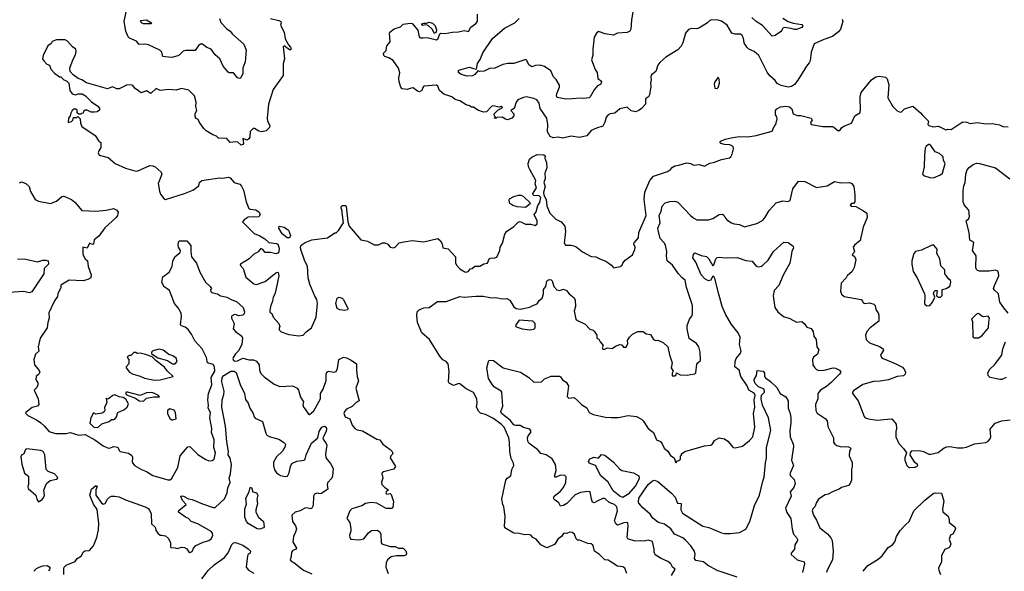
# Model space of a CAD drawing. Extents: x 1690054 to 1842981, y 782881 to 914114.
# Tile 235 of 256: x 1726977 to 1736278, y 843745 to 848953. Entities that reach past the tile are written whole.
import ezdxf

# ---------------------------------------------------------------- set-up
doc = ezdxf.new("R2010")
doc.units = 0

msp = doc.modelspace()

# ---------------------------------------------------------------- linework, layer by layer
at = {"layer": '0CON10XD'}
for points in [[(1728863.5, 848965), (1728877.2, 848927.2), (1728935, 848865.5), (1728964.6, 848844.6), (1728987.4, 848817.4), (1729092.8, 848722.8), (1729117.3, 848665), (1729106.9, 848555), (1729084.7, 848495.3), (1729084.8, 848445), (1729065, 848402.9), (1729055, 848396.6), (1729035, 848404.1), (1728995, 848451), (1728955, 848452.7), (1728945, 848459.2), (1728898.2, 848515), (1728866.4, 848585), (1728822.9, 848622.9), (1728785.4, 848675), (1728745, 848691.1), (1728705, 848720.6), (1728685, 848720.8), (1728665, 848710), (1728635, 848661.2), (1728545, 848662.5), (1728520, 848655), (1728483, 848617), (1728469.3, 848610.7), (1728415, 848596), (1728352.3, 848602.3), (1728327.5, 848605), (1728318.8, 848645), (1728300, 848665), (1728195, 848716), (1728161.8, 848721.8), (1728105, 848720.3), (1728080.1, 848750.1), (1728015, 848777.6), (1728000.2, 848790.2), (1727978.5, 848845), (1727964.5, 848935), (1727989.8, 849055)], [(1732773.3, 849045), (1732755, 848950), (1732750, 848865), (1732742, 848845), (1732715, 848830.9), (1732625, 848826.7), (1732585, 848807.1), (1732508.6, 848818.6), (1732445, 848842), (1732425, 848826.2), (1732405, 848787.5), (1732390, 848675), (1732391.4, 848618.6), (1732378.9, 848575), (1732412.9, 848482.9), (1732431.4, 848455), (1732437.5, 848397.5), (1732471.7, 848371.7), (1732466.2, 848345), (1732435, 848330), (1732405, 848292.5), (1732366.9, 848225), (1732355, 848216.7), (1732305, 848208.5), (1732275, 848212), (1732194.8, 848204.8), (1732135, 848201.7), (1732055, 848220), (1732048, 848235), (1732049.7, 848255), (1732074.7, 848315), (1732077.1, 848335), (1732045, 848388.5), (1732018.8, 848415), (1731995, 848469.1), (1731935, 848512.5), (1731895, 848524.3), (1731848.8, 848521.2), (1731815, 848507.5), (1731785, 848527.5), (1731767.5, 848567.5), (1731756.6, 848576.6), (1731645, 848539.7), (1731589.5, 848540.5), (1731541.2, 848528.8), (1731465.4, 848495.4), (1731415, 848493.3), (1731365, 848465.7), (1731325, 848463.8), (1731305, 848470), (1731275.7, 848434.3), (1731255, 848422), (1731205, 848420.5), (1731148.8, 848435), (1731121.5, 848455), (1731123.3, 848475), (1731135, 848481.1), (1731226.3, 848506.3), (1731265, 848490.8), (1731292.5, 848487.5), (1731300, 848540), (1731326.1, 848576.1), (1731351.1, 848638.9), (1731444.4, 848775), (1731555.4, 848874.6), (1731655, 848924.2), (1731695, 848963.3)], [(1729345, 848964.3), (1729425, 848945.7), (1729443.3, 848935), (1729446.7, 848925), (1729440.7, 848900.7), (1729475.8, 848835.8), (1729485, 848772.5), (1729516.7, 848715), (1729536, 848695), (1729542.5, 848675), (1729535, 848667.5), (1729525, 848670), (1729476.4, 848706.4), (1729465, 848697.5), (1729477.1, 848585), (1729466.2, 848535), (1729465, 848426.7), (1729371.8, 848295), (1729325.7, 848155.7), (1729313.1, 848025), (1729318.6, 847995), (1729340.8, 847955), (1729335.5, 847934.5), (1729305, 847903.3), (1729265, 847894), (1729235, 847902), (1729195, 847926.2), (1729183.8, 847926.2), (1729155, 847897.5), (1729150.8, 847845), (1729142.2, 847827.8), (1729125, 847816.7), (1729085, 847830), (1729091.2, 847785), (1729085, 847773.8), (1729069.3, 847769.3), (1729037.5, 847797.5), (1729015, 847801.2), (1728965, 847793.8), (1728932.3, 847832.3), (1728855, 847836), (1728835, 847854.2), (1728802.5, 847865), (1728737.5, 847905), (1728716.7, 847925), (1728675, 847982.5), (1728662, 848012), (1728645, 848021.2), (1728635.8, 848035), (1728633.7, 848066.3), (1728650.4, 848095), (1728641.8, 848135), (1728645.3, 848175.3), (1728628.5, 848235), (1728575, 848287.5), (1728505, 848303.3), (1728455, 848287.5), (1728385, 848293.8), (1728305, 848286.2), (1728265, 848303.3), (1728215, 848257.5), (1728175, 848280), (1728125, 848263.8), (1728066.7, 848305), (1728045, 848332.5), (1728025, 848338.8), (1727985, 848336.2), (1727915, 848300), (1727895, 848300), (1727855, 848318.8), (1727805, 848299.2), (1727608.2, 848358.2), (1727565, 848385.5), (1727527.9, 848397.9), (1727482.5, 848432.5), (1727454, 848464), (1727451.2, 848495), (1727456.2, 848515), (1727484.1, 848585.9), (1727505, 848620), (1727511.2, 848655), (1727506.1, 848676.1), (1727477, 848697), (1727429.3, 848749.3), (1727405, 848762.5), (1727325, 848762.5), (1727285, 848747.5), (1727273, 848727), (1727242.5, 848705), (1727200, 848615), (1727193.3, 848585), (1727205, 848563.3), (1727233.6, 848533.6), (1727257.5, 848525), (1727270, 848485), (1727305, 848447.5), (1727353.9, 848413.9), (1727365, 848412.5), (1727392.5, 848385), (1727417.5, 848375), (1727442.5, 848355), (1727450, 848285), (1727473.6, 848253.6), (1727505, 848242.5), (1727528.3, 848251.7), (1727568.3, 848251.7), (1727597.5, 848235), (1727655, 848177.5), (1727715, 848137.5), (1727730, 848115), (1727731.7, 848098.3), (1727707.7, 848082.3), (1727685, 848078.8), (1727650.7, 848080.7), (1727615, 848097.5), (1727595, 848097.5), (1727580, 848085), (1727575, 848070), (1727561.7, 848068.3), (1727555, 848060), (1727535, 848060), (1727520, 848075), (1727518.3, 848098.3), (1727508.3, 848108.3), (1727495, 848110), (1727473.6, 848096.4), (1727458.3, 848071.7), (1727452.5, 848045), (1727438.8, 848025), (1727435, 847982.5), (1727465, 847992.5), (1727477.5, 848005), (1727485, 848030), (1727515, 848030), (1727525, 848040), (1727548.3, 848018.3), (1727550, 847975), (1727562.5, 847945), (1727688.3, 847858.3), (1727725, 847806.7), (1727743.3, 847795), (1727744.2, 847745), (1727723.7, 847716.3), (1727718.1, 847695), (1727728.8, 847675), (1727812.5, 847652.5), (1727878.8, 847595), (1727975, 847550.5), (1728065, 847527.5), (1728085.8, 847524.2), (1728205, 847577.1), (1728235, 847574.2), (1728256.2, 847565), (1728313.8, 847515), (1728318.8, 847495), (1728305, 847452.5), (1728283.8, 847406.2), (1728296.2, 847335), (1728307.5, 847305), (1728337.5, 847265), (1728355, 847256.7), (1728535, 847311.9), (1728611.2, 847345), (1728670, 847385), (1728676.7, 847415), (1728696.1, 847433.9), (1728865, 847460), (1728895, 847456.9), (1728945, 847466), (1728965, 847460), (1729004.2, 847415), (1729055, 847398.9), (1729072.4, 847382.4), (1729090, 847345), (1729115, 847232.5), (1729142.1, 847172.1), (1729155, 847163.3), (1729206.7, 847156.7), (1729240, 847135), (1729248.8, 847115), (1729237.1, 847092.9), (1729135, 847087.9), (1729096, 847065), (1729081.2, 847045), (1729193.2, 846933.2), (1729245, 846913.1), (1729292, 846885), (1729329.7, 846849.7), (1729401.2, 846841.2), (1729413.9, 846833.9), (1729428.8, 846795), (1729425, 846762.5), (1729415, 846750), (1729395, 846744), (1729345, 846754.3), (1729295, 846756), (1729273.8, 846785), (1729255, 846794), (1729228.1, 846761.9), (1729184.4, 846735.6), (1729145, 846696.9), (1729063.8, 846646.2), (1729060, 846635), (1729087.5, 846605), (1729113.4, 846523.4), (1729188.3, 846458.3), (1729215, 846453.3), (1729295, 846480), (1729395, 846562.5), (1729415, 846570), (1729420, 846565), (1729423.8, 846535), (1729400.8, 846415), (1729387.3, 846362.7), (1729372.7, 846335), (1729365.4, 846294.6), (1729345, 846246.7), (1729338.8, 846205), (1729341.2, 846191.2), (1729358.3, 846178.3), (1729371.2, 846145), (1729425.9, 846085.9), (1729433.3, 846055), (1729429.3, 846040.7), (1729427.5, 846025), (1729447.5, 846005), (1729520.3, 845980.3), (1729615, 845968.8), (1729655, 845973.3)], [(1728145, 848913.5), (1728127.5, 848925), (1728117.5, 848945), (1728175, 848952.1), (1728221.2, 848925), (1728215, 848913.8), (1728145, 848913.5)], [(1734747.6, 848957.6), (1734751.5, 848935), (1734730, 848865), (1734710.5, 848839.5), (1734656.6, 848793.4), (1734574.7, 848765.3), (1734483.2, 848726.8), (1734453.1, 848645), (1734444, 848565), (1734436.2, 848545), (1734410.8, 848515), (1734328.9, 848381.1), (1734297.5, 848342.5), (1734268.6, 848321.4), (1734235, 848315.5), (1734171.3, 848331.3), (1734132, 848352), (1734115, 848380), (1734062.4, 848422.4), (1734036.4, 848456.4), (1733958, 848615), (1733915, 848653.8), (1733865, 848673.8), (1733845, 848692.5), (1733822, 848735), (1733815, 848780), (1733802.5, 848805), (1733785, 848817.5), (1733735, 848817.5), (1733705, 848827.5), (1733661.2, 848901.2), (1733605, 848938), (1733575, 848948.8), (1733515, 848952.5), (1733495, 848946.7), (1733475, 848923.3), (1733400, 848875), (1733375, 848866.7), (1733325, 848868.8), (1733305, 848863.8), (1733295, 848860), (1733266.2, 848825), (1733241.4, 848735), (1733225, 848703.3), (1733195, 848668.8), (1733080.9, 848599.1), (1733025, 848548), (1733005.7, 848524.3), (1732986.7, 848465), (1732945, 848434), (1732937.8, 848415), (1732941.9, 848385), (1732935.6, 848355), (1732937.9, 848322.1), (1732926.8, 848243.2), (1732916.2, 848225), (1732888.8, 848205), (1732890, 848155), (1732851.2, 848115), (1732825.6, 848094.4), (1732795, 848084), (1732753, 848093), (1732715, 848128.6), (1732645, 848110.6), (1732597.9, 848072.1), (1732555, 848064.5), (1732535, 848053.6), (1732517.9, 848032.1), (1732505, 847985.8), (1732485, 847947.1), (1732425, 847930.5), (1732375, 847906.2), (1732335, 847857.2), (1732265, 847842.1), (1732185, 847852.2), (1732105, 847835.3), (1732065, 847844.2), (1732015, 847836.7), (1731989, 847849), (1731963.1, 847893.1), (1731965.9, 847965), (1731955.6, 848025), (1731892.5, 848115), (1731883.3, 848165), (1731862.5, 848195), (1731835, 848208), (1731764.3, 848224.3), (1731735, 848220), (1731682.5, 848195), (1731667.1, 848175), (1731646.6, 848113.4), (1731617.5, 848095), (1731644, 848065), (1731644.2, 848045), (1731625, 848024.4), (1731585, 848008.6), (1731565, 848014), (1731535, 848033.3), (1731485, 848030), (1731475, 848020), (1731460, 848025), (1731470, 848035), (1731463, 848043), (1731460, 848065), (1731495, 848100), (1731535, 848120), (1731537.5, 848125), (1731525, 848132.5), (1731505, 848126.2), (1731445, 848139.2), (1731433.8, 848135), (1731385, 848082.5), (1731359.3, 848079.3), (1731305, 848097.5), (1731265, 848126.7), (1731245, 848127.5), (1731225, 848141.2), (1731195, 848148), (1731135, 848186), (1731090.9, 848200.9), (1731060, 848225), (1730985, 848248.6), (1730944.1, 848284.1), (1730926.1, 848325), (1730915, 848336), (1730795, 848324.4), (1730785, 848313.8), (1730775.6, 848284.4), (1730755, 848271.4), (1730735, 848276.9), (1730695, 848308.3), (1730675, 848307.3), (1730637.4, 848292.6), (1730591.2, 848301.2), (1730576.4, 848316.4), (1730560, 848365), (1730558.9, 848405), (1730567.6, 848452.4), (1730555, 848496), (1730505, 848567.5), (1730465, 848592), (1730425.8, 848605.8), (1730415.8, 848615.8), (1730413.2, 848636.8), (1730437.3, 848662.7), (1730446.4, 848705), (1730475.9, 848745), (1730470, 848825), (1730474.3, 848835), (1730515, 848866.8), (1730573.6, 848886.4), (1730598.3, 848911.7), (1730665, 848921.9), (1730685, 848917.1), (1730736.6, 848855), (1730750.3, 848790.3), (1730765, 848781.1), (1730787.9, 848782.1)], [(1730787.9, 848782.1), (1730825, 848785.9), (1730915, 848762), (1730930, 848775), (1730945, 848820), (1730955, 848826.7), (1730995, 848823.8), (1731065, 848836.2), (1731123, 848837), (1731175, 848850), (1731215, 848842.5), (1731237.2, 848882.8), (1731284.2, 848915), (1731301.4, 848935), (1731301.4, 849005)], [(1734185, 848967.1), (1734235, 848936.8), (1734285, 848921.1), (1734365, 848907.3), (1734373.5, 848895), (1734365, 848879.6), (1734315, 848860.4), (1734295, 848859.3), (1734265, 848870), (1734201.7, 848878.3), (1734185, 848873.3), (1734176.2, 848855), (1734165, 848840), (1734115, 848802.5), (1734085, 848797.5), (1733995, 848899.5), (1733934.3, 848935), (1733893.3, 848973.3)], [(1730895, 848822), (1730873.6, 848863.6), (1730835, 848899.2), (1730815, 848904.4), (1730785, 848899.1), (1730775.7, 848905), (1730775, 848915.6), (1730795, 848921.5), (1730820.5, 848919.5), (1730845, 848930.5), (1730875, 848921.9), (1730901.4, 848895), (1730912.7, 848857.3), (1730912, 848835), (1730895, 848822)], [(1729655, 845973.3), (1729683.3, 846005), (1729733.3, 846045), (1729744.2, 846065.8), (1729776, 846145), (1729791.4, 846275), (1729785, 846310), (1729763.9, 846343.9), (1729716.7, 846455), (1729703.3, 846515), (1729695, 846627.5), (1729671.8, 846671.8), (1729631.9, 846785), (1729630, 846805), (1729636.7, 846823.3), (1729675, 846850), (1729735, 846875.6), (1729885, 846892.5), (1729955, 846940), (1729965, 846940), (1729988.3, 846961.7), (1730036.7, 847035), (1730019.3, 847159.3), (1730012.5, 847175), (1730013, 847187), (1730025, 847200), (1730055, 847200), (1730061.7, 847191.7), (1730077.5, 847045), (1730090, 847005), (1730200, 846875), (1730262, 846862), (1730325, 846828.8), (1730365, 846828.8), (1730405, 846846.2), (1730425, 846846), (1730455, 846833.3), (1730477.5, 846805), (1730505, 846798.8), (1730522.5, 846805), (1730562.5, 846845), (1730605, 846856.7), (1730685, 846868.8), (1730795, 846856.2), (1730927, 846887), (1730952.5, 846865), (1730967, 846837), (1730975, 846800), (1731025, 846790), (1731092.5, 846715), (1731093, 846657), (1731102.5, 846635), (1731135, 846602.5), (1731181.2, 846571.2), (1731195, 846570), (1731213, 846577), (1731235, 846600), (1731250, 846605), (1731275, 846626.7), (1731325, 846625.8), (1731361.2, 846648.8), (1731395, 846653.3), (1731412.5, 846695), (1731425, 846702.5), (1731466.4, 846703.6), (1731485, 846712.5), (1731511.2, 846775), (1731516.2, 846805), (1731536.4, 846843.6), (1731561.2, 846928.8), (1731575, 846953.3), (1731645, 847000), (1731685, 847041.2), (1731705, 847048.8), (1731731.2, 847035), (1731755, 847022), (1731805, 847023.8), (1731845, 847009.4), (1731865.4, 847025), (1731866.2, 847055), (1731837.5, 847115), (1731855, 847140), (1731870.5, 847199.5), (1731891.5, 847228.5), (1731898.6, 847275), (1731885, 847289.2), (1731833.9, 847293.9), (1731822.5, 847305), (1731858, 847365), (1731846.2, 847405), (1731853.3, 847435), (1731795, 847537.5), (1731784, 847565), (1731781.2, 847595), (1731793.8, 847635), (1731815, 847653.8), (1731865, 847680), (1731928.6, 847678.6), (1731939.2, 847669.2), (1731938.8, 847645), (1731954.3, 847604.3), (1731955.5, 847555), (1731938.1, 847505), (1731940.6, 847455), (1731929.2, 847415), (1731939.2, 847375), (1731926, 847325), (1731928, 847295), (1731950, 847255), (1731956.2, 847195), (1731983.3, 847125), (1732041.1, 847071.1), (1732092, 847045), (1732128, 847005), (1732134.2, 846955), (1732126, 846894), (1732120, 846845), (1732133.9, 846823.9), (1732185, 846823.8), (1732231.7, 846811.7), (1732295, 846760), (1732375, 846716.2), (1732420, 846715), (1732462.1, 846692.1), (1732514.1, 846674.1), (1732567.5, 846635), (1732585, 846610), (1732648.3, 846621.7), (1732666.7, 846635), (1732673.3, 846655), (1732695, 846683.3), (1732765, 846733.8), (1732788, 846785), (1732790, 846805), (1732778.8, 846835), (1732781.2, 846845), (1732824, 846895), (1732827.1, 846945), (1732895.6, 847105), (1732876.6, 847256.6), (1732881.5, 847325), (1732929.4, 847435), (1732965, 847474.5), (1733095, 847520), (1733125, 847540), (1733141.1, 847558.9), (1733165, 847574.4), (1733205, 847579.4), (1733275, 847602), (1733315, 847596.2), (1733345, 847580), (1733395, 847586.7), (1733445, 847570), (1733495, 847600), (1733530, 847605), (1733605, 847633.3), (1733681.7, 847648.3), (1733695, 847657.5), (1733707.1, 847682.9), (1733720, 847735), (1733716, 847755), (1733685, 847770.4), (1733634.6, 847774.6), (1733600, 847785), (1733591.2, 847795), (1733598.8, 847805), (1733641.2, 847825), (1733715, 847841.2), (1733775, 847851.9), (1733855, 847846.9), (1733935, 847860.5), (1734085, 847900), (1734102.5, 847945), (1734120, 847965), (1734133, 848017), (1734130, 848035), (1734115.6, 848055.6), (1734115.6, 848095), (1734128.3, 848111.7), (1734165, 848130), (1734215, 848138.2), (1734250, 848130), (1734270.7, 848110.7), (1734283.8, 848065), (1734290.3, 848060.3), (1734325, 848047.5), (1734355, 848048), (1734455, 848022.5), (1734462.5, 848005), (1734448.3, 847981.7), (1734453, 847963), (1734565, 847946.2), (1734655, 847944), (1734668.8, 847938.8), (1734705, 847907.5), (1734725, 847907.5), (1734742.5, 847935), (1734761.7, 847948.3), (1734834.2, 847975.8), (1734866.2, 848045), (1734913.3, 848075), (1734921.2, 848095), (1734915.5, 848225.5), (1734925.5, 848265), (1735025, 848385.5), (1735065, 848413.1), (1735095, 848421.2), (1735155, 848410), (1735170, 848395), (1735187.6, 848337.6), (1735179.3, 848215), (1735225, 848133.3), (1735265, 848092.5), (1735295, 848080), (1735307, 848083), (1735335, 848110), (1735415, 848137.5), (1735487.5, 848075), (1735505, 848052.5), (1735563.3, 847995), (1735556.7, 847965), (1735563.8, 847955), (1735605, 847942.5), (1735656.4, 847946.4), (1735725, 847914.3), (1735745, 847920), (1735775, 847916.7), (1735869.1, 847980.9), (1735887.3, 847987.3), (1735925, 847985.8), (1735955, 847974.4), (1736025, 847981.2), (1736105, 847968.6), (1736165, 847972.9), (1736231.2, 847961.2), (1736265, 847946), (1736315, 847942)], [(1733565, 848304), (1733575, 848313.3), (1733587.3, 848355), (1733583, 848393), (1733575, 848410), (1733545, 848367.5), (1733536.4, 848343.6), (1733545, 848307.5), (1733565, 848304)], [(1735585, 847461.1), (1735615, 847462.9), (1735675, 847488.2), (1735693.8, 847505), (1735719.4, 847595), (1735704, 847625), (1735702, 847655), (1735695, 847666), (1735665, 847690.6), (1735625, 847705.8), (1735584.2, 847764.2), (1735575, 847773.3), (1735565, 847773.8), (1735540.3, 847759.7), (1735530.9, 847739.1), (1735523.8, 847675), (1735522.6, 847565), (1735504.1, 847495), (1735515, 847483.5), (1735585, 847461.1)], [(1736315, 846183.1), (1736275, 846233.8), (1736234.5, 846285), (1736223.1, 846365), (1736185, 846400), (1736177.1, 846415), (1736184.5, 846445), (1736225.3, 846534.7), (1736224.7, 846564.7), (1736218.3, 846578.3), (1736195, 846588.8), (1736135, 846579.2), (1736045, 846580), (1736024, 846585), (1736014, 846595), (1736009.2, 846615), (1736013.5, 846725), (1735978, 846775), (1735991.4, 846845), (1735985, 846855.8), (1735952.1, 846872.1), (1735945.4, 846945.4), (1735917.5, 847055), (1735942.9, 847077.1), (1735950.8, 847095), (1735943.6, 847153.6), (1735899.1, 847205), (1735890.4, 847235), (1735888.2, 847335), (1735895.5, 847385), (1735906.9, 847415), (1735915.4, 847495), (1735926.7, 847535), (1735945, 847558.8), (1735984.3, 847585.7), (1736015, 847598), (1736044.3, 847594.3), (1736195, 847553.6), (1736329.7, 847449.7)], [(1726975, 847413.1), (1726995, 847421.4), (1727035, 847408.1), (1727065, 847378.8), (1727079.8, 847329.8), (1727123.3, 847255), (1727155, 847240), (1727268.3, 847218.3), (1727325, 847240), (1727375, 847283.8), (1727395, 847286), (1727467, 847257), (1727499.2, 847229.2), (1727565, 847152.7), (1727695, 847145.4), (1727795, 847155.7), (1727861.7, 847171.7), (1727895, 847156.2), (1727908, 847135), (1727902, 847105), (1727887.5, 847085), (1727781.1, 846988.9), (1727725, 846908.8), (1727680, 846875), (1727675, 846834), (1727665, 846832), (1727635, 846842.5), (1727615, 846797.5), (1727574.1, 846805.9), (1727573.3, 846735), (1727595, 846696.7), (1727618.8, 846675), (1727622.2, 846622.2), (1727652, 846545), (1727650, 846515), (1727620.5, 846499.5), (1727575, 846487.5), (1727443.3, 846493.3), (1727365, 846447.5), (1727364.2, 846425), (1727336.7, 846365), (1727335, 846340), (1727305, 846297.5), (1727253.1, 846185), (1727256.7, 846135), (1727243.8, 846095), (1727237.5, 846045), (1727168.8, 845945), (1727150, 845865), (1727156.7, 845825), (1727125.9, 845794.1), (1727110, 845745), (1727116, 845695), (1727160.7, 845640.7), (1727166.7, 845625), (1727156.7, 845605), (1727132, 845585), (1727129.4, 845555), (1727146.9, 845525), (1727149.4, 845505), (1727138.5, 845481.5), (1727113.3, 845455), (1727151.9, 845375), (1727158.9, 845321.1), (1727144.5, 845305.5), (1727095, 845290.6), (1727033.3, 845245), (1727031.7, 845238.3), (1727054.2, 845215), (1727134.2, 845175), (1727175, 845146.9), (1727209, 845119), (1727250.4, 845070.4), (1727265, 845060.7), (1727315, 845047.1), (1727415, 845045.5), (1727455, 845056.9), (1727535, 845029.2), (1727594.2, 845035.8), (1727686.1, 844985), (1727765, 844930.9), (1727805, 844912.5), (1727825, 844909.2), (1727865, 844922.2), (1727905, 844918.8), (1727915.8, 844885.8), (1727927.1, 844877.1), (1728005, 844859.4), (1728035, 844840), (1728043, 844823), (1728038.2, 844775), (1728062.7, 844745), (1728126.8, 844705), (1728175, 844688.4), (1728235, 844650.2), (1728375, 844608.1), (1728395, 844607.9), (1728412, 844618), (1728470, 844725), (1728494, 844835), (1728544.6, 844895), (1728565, 844920), (1728585, 844923.3), (1728658.3, 844848.3), (1728735, 844800), (1728765, 844788.8), (1728795, 844791.2), (1728813.3, 844805), (1728825.6, 844865), (1728810.6, 844915), (1728813.3, 844985), (1728789.4, 845055), (1728791.9, 845095), (1728774.5, 845195), (1728780.5, 845245), (1728755.8, 845285), (1728760.6, 845315), (1728753.1, 845363.1), (1728761.8, 845425), (1728792.1, 845505), (1728785.8, 845575), (1728821.2, 845635), (1728817.1, 845675), (1728805, 845697.5), (1728750.9, 845715), (1728740.6, 845765), (1728700.9, 845845), (1728632.2, 845922.2), (1728600.5, 845985), (1728568.9, 846028.9), (1728539.8, 846050.2), (1728505, 846061.6), (1728495, 846071.4), (1728506.5, 846155), (1728501.7, 846181.7), (1728473.6, 846233.6), (1728438.1, 846275), (1728392.5, 846395), (1728338.7, 846435), (1728320.8, 846475), (1728329.2, 846525), (1728389.5, 846570.5), (1728418.2, 846621.8), (1728425, 846674), (1728443.4, 846715), (1728494.2, 846755.8), (1728494.3, 846775), (1728477.5, 846805), (1728473.6, 846825), (1728476, 846854), (1728484.2, 846865.8), (1728555, 846866.7), (1728595, 846822.5), (1728592.2, 846765), (1728600.9, 846715), (1728646.8, 846655), (1728679.7, 846569.7), (1728731.2, 846475), (1728777.5, 846435), (1728787.5, 846415), (1728778.3, 846401.7), (1728782.5, 846385), (1728800, 846375), (1728845.9, 846365.9), (1728875, 846346.7), (1728893, 846343), (1728935, 846334.2), (1728979.4, 846309.4), (1729025, 846293.5), (1729086.4, 846235), (1729099.1, 846195), (1729096.2, 846175), (1729085, 846162.9), (1729045, 846157.1), (1729025, 846168), (1729005, 846169.4), (1728977.5, 846152.5), (1728978, 846135), (1729002, 846085), (1728993.5, 846035), (1729015, 846009.3), (1729075, 845966.2), (1729080.5, 845945), (1729075.7, 845885), (1729044.8, 845825.2), (1729015, 845797.5), (1728992.2, 845765), (1728988.7, 845755), (1728995, 845735.4), (1729009.7, 845729.7), (1729035, 845733.2), (1729085, 845758.8), (1729145, 845741.8), (1729185, 845740.8), (1729215, 845728.8), (1729239.5, 845695), (1729241.2, 845645), (1729254.2, 845614.2), (1729285, 845581.2), (1729381.4, 845511.4), (1729435, 845488.8), (1729555, 845496), (1729596.7, 845475), (1729611.2, 845455), (1729629.3, 845389.3), (1729657.5, 845345), (1729653, 845317), (1729657.5, 845295), (1729675, 845277.5), (1729705, 845227.5), (1729715, 845226.7), (1729755, 845260.8), (1729817.1, 845372.9), (1729817.6, 845422.4), (1729842.5, 845465), (1729872.8, 845547.2), (1729873.1, 845605), (1729878.9, 845625), (1729895, 845633.6), (1729945, 845623.9), (1729965, 845631.4), (1729979.2, 845660.8), (1729990.4, 845745), (1730035, 845767), (1730065, 845760.9), (1730109.6, 845739.6), (1730158.5, 845705), (1730158.1, 845645), (1730165.5, 845585), (1730177.8, 845545), (1730151.5, 845475), (1730184, 845355), (1730155, 845339.5), (1730117.5, 845302.5), (1730065, 845276.2), (1730044.7, 845255), (1730037.6, 845235), (1730052.3, 845205), (1730095, 845184), (1730116, 845125), (1730143.3, 845095), (1730165, 845082), (1730215, 845072.2), (1730351.7, 844991.7), (1730380, 844985), (1730406.7, 844945), (1730475, 844896.2), (1730496.2, 844875), (1730502.5, 844855), (1730482.5, 844835), (1730476.7, 844815), (1730526.7, 844735), (1730510.7, 844709.3), (1730415, 844683.3), (1730400, 844675), (1730396.7, 844665), (1730406.2, 844625), (1730394.5, 844585.5), (1730396.9, 844565), (1730425, 844535.8), (1730460, 844515), (1730437.5, 844495), (1730435, 844483.3), (1730446.1, 844473.9), (1730475, 844480), (1730485, 844470), (1730509.2, 844405), (1730502.5, 844347.5), (1730491.7, 844338.3), (1730438.3, 844338.3), (1730349.4, 844389.4), (1730295.5, 844395.5), (1730245, 844385.7), (1730207.7, 844362.3), (1730115, 844334.2), (1730094.7, 844315), (1730067.1, 844245), (1730094.2, 844205), (1730106.2, 844145), (1730104.2, 844125), (1730091.4, 844085), (1730095, 844062.5), (1730105, 844047.5), (1730185, 844042), (1730227.3, 844052.7), (1730271.4, 844108.6), (1730298.8, 844131.2), (1730355, 844134), (1730377.7, 844117.7), (1730388.8, 844095), (1730392.5, 844015), (1730397.5, 844005), (1730475, 843980), (1730525, 843980), (1730555, 843964), (1730600, 843965), (1730625, 843937.5), (1730630, 843915), (1730627.7, 843902.3), (1730607.8, 843892.2), (1730535, 843890), (1730485, 843880.6), (1730450, 843855), (1730437.5, 843825), (1730434.2, 843784.2), (1730457.5, 843725)], [(1733117.7, 847237.7), (1733165, 847240), (1733195, 847228.8), (1733315, 847104.3), (1733345, 847078.6), (1733375, 847064.4), (1733485, 847062.9), (1733525, 847075.8), (1733585, 847113.8), (1733615.9, 847115.9), (1733629.2, 847109.2), (1733637.3, 847087.3), (1733656.2, 847065), (1733701.2, 847035), (1733725, 847024.4), (1733775, 847018.1), (1733825, 846998), (1733941.7, 847028.3), (1733993, 847057), (1734015, 847081.2), (1734057.2, 847152.8), (1734123.8, 847225), (1734185, 847244.2), (1734232.6, 847237.4), (1734256, 847245), (1734281.2, 847355), (1734335, 847429.2), (1734395, 847424.4), (1734505, 847368), (1734605.7, 847384.3), (1734675, 847426.2), (1734735, 847413.3), (1734815, 847416.2), (1734837.3, 847407.3), (1734857.7, 847377.7), (1734867, 847303), (1734867.5, 847235), (1734855, 847217.5), (1734835, 847217.5), (1734823, 847203), (1734833.9, 847193.9), (1734875, 847188.8), (1734949.5, 847149.5), (1734979.6, 847125), (1734983.2, 847085), (1734945.6, 846995), (1734915, 846867.5), (1734862.5, 846825), (1734850, 846805), (1734861.7, 846768.3), (1734857, 846753), (1734840, 846735), (1734867.5, 846715), (1734876.2, 846685), (1734861.2, 846615), (1734840, 846575), (1734794.3, 846535.7), (1734783.3, 846515), (1734738, 846465), (1734729.3, 846389.3), (1734741.2, 846361.2), (1734765, 846340.8), (1734925, 846310), (1734940, 846295), (1734945, 846280), (1734963, 846273), (1735005, 846280), (1735046.4, 846266.4), (1735057.5, 846255), (1735063.3, 846215), (1735086.7, 846185), (1735093.3, 846165), (1735093.3, 846106.7), (1735010, 846045), (1734979.5, 846010.5), (1734966.2, 845975), (1734973.8, 845935), (1735005, 845902.9), (1735097.6, 845867.6), (1735132.5, 845845), (1735137, 845833), (1735107.5, 845785), (1735116.7, 845765), (1735133.2, 845753.2), (1735247.9, 845707.9), (1735315, 845671.2), (1735336.6, 845646.6), (1735344.3, 845625), (1735341.4, 845605), (1735325, 845591.2), (1735265.4, 845584.6), (1735185, 845553.5), (1735105, 845538.9), (1735043, 845537), (1734941.5, 845508.5), (1734855, 845450), (1734842.5, 845435), (1734842.5, 845425), (1734898.8, 845355), (1734955, 845206.7), (1734965, 845194.4), (1734995, 845184.4), (1735073.7, 845173.7), (1735175, 845182.9), (1735215, 845183.8), (1735256, 845135), (1735260, 845095), (1735252, 845065), (1735254, 845015), (1735281.3, 844951.3), (1735325.8, 844905), (1735353.3, 844865), (1735338.8, 844815), (1735340, 844795), (1735356.2, 844745), (1735375, 844726.7), (1735385, 844726.2), (1735432, 844728), (1735452.5, 844735), (1735460, 844745), (1735457.5, 844755), (1735432.4, 844772.4), (1735390, 844845), (1735391.9, 844865), (1735405, 844882.2), (1735475, 844884.5), (1735513.3, 844875), (1735565, 844851.2), (1735585, 844852), (1735652.5, 844867.5), (1735709.3, 844910.7), (1735735, 844921.4), (1735765, 844923.1), (1735835, 844909.4), (1735885, 844910), (1735922.4, 844917.6), (1735995, 844948.8), (1736105, 844962), (1736126.2, 844975), (1736143.3, 844995), (1736150, 845015), (1736144.3, 845085.7), (1736193.3, 845145), (1736255, 845166.2), (1736334.4, 845175.6)], [(1731755, 847180), (1731675, 847186.7), (1731635, 847197.5), (1731606.4, 847216.4), (1731600.8, 847245), (1731605, 847262.5), (1731643.8, 847285), (1731687.5, 847295), (1731715, 847295.5), (1731736.7, 847285), (1731796.4, 847226.4), (1731800, 847215), (1731755, 847180)], [(1732713.3, 843725), (1732694.1, 843774.1), (1732675, 843788.8), (1732623.2, 843793.2), (1732535, 843850), (1732505, 843854.3), (1732453.4, 843903.4), (1732408, 843935), (1732398, 843975), (1732391.2, 843991.2), (1732375, 844003.3), (1732345, 844007.5), (1732265, 844039.2), (1732245, 844038.8), (1732232.3, 844052.3), (1732217.4, 844097.4), (1732195, 844111.1), (1732175, 844113.8), (1732145, 844101.4), (1732125, 844105.8), (1732115, 844101.2), (1732095, 844073.3), (1732065, 844053.3), (1732030.5, 843999.5), (1731955, 843968), (1731898.6, 843995), (1731857.3, 844047.3), (1731825, 844064.3), (1731805, 844087.1), (1731785, 844091.8), (1731745, 844088.8), (1731695, 844101.5), (1731645, 844105.6), (1731560.8, 844155), (1731557.3, 844172.7), (1731563.9, 844263.9), (1731550, 844355), (1731540, 844375), (1731530, 844425), (1731568.8, 844605), (1731583.3, 844625), (1731615, 844647.5), (1731626.2, 844705), (1731644.2, 844745), (1731642.5, 844765), (1731619.1, 844809.1), (1731606, 844875), (1731603.4, 844965), (1731596.4, 845005), (1731554.1, 845105), (1731524.9, 845134.9), (1731445, 845191.5), (1731377.2, 845227.2), (1731329.5, 845239.5), (1731312.6, 845252.6), (1731290.8, 845295), (1731298.2, 845335), (1731296.2, 845375), (1731265, 845434.2), (1731195, 845467.6), (1731135, 845513.9), (1731125, 845517.1), (1731075, 845499.2), (1731035, 845520.6), (1731028.5, 845535), (1731032.8, 845632.8), (1731023, 845703), (1731005.6, 845725.6), (1730973, 845743), (1730945, 845777.5), (1730848, 845935), (1730776.8, 845996.8), (1730734, 846095), (1730729.2, 846159.2), (1730731.2, 846195), (1730750, 846215), (1730795, 846231.8), (1730845, 846236.2), (1730925, 846294), (1731005, 846291.2), (1731135, 846339.3), (1731175, 846332.5), (1731285, 846344.1), (1731355, 846343.7), (1731435, 846325.6), (1731475, 846329.8), (1731535, 846317.7), (1731579.4, 846319.4), (1731608, 846305), (1731645, 846242.5), (1731666.1, 846226.1), (1731705, 846221.2), (1731795, 846238.8), (1731825, 846256.2), (1731865, 846269.2), (1731885, 846303.1), (1731911.8, 846325), (1731926.5, 846363.5), (1731925.4, 846405), (1731948.6, 846435), (1731955, 846483.3), (1731965, 846493.8), (1731985, 846498.8), (1731998, 846498), (1732008.3, 846488.3), (1732024.2, 846435), (1732052, 846402), (1732075, 846397.1), (1732115, 846410), (1732143.8, 846395), (1732168, 846365), (1732215, 846325.8), (1732225.7, 846305), (1732227.5, 846245), (1732213.5, 846205), (1732230.6, 846125), (1732245, 846112), (1732318.3, 846078.3), (1732361.7, 846031.7), (1732395, 846023.3), (1732405, 846013.3), (1732430, 845975), (1732430, 845945), (1732446.4, 845936.4), (1732460.7, 845910.7), (1732480.7, 845890.7), (1732487.5, 845875), (1732480, 845855), (1732485, 845843.3), (1732505, 845843.8), (1732525, 845853.8), (1732575, 845848.8), (1732605, 845871.2), (1732645, 845888), (1732663.6, 845883.6), (1732682.3, 845862.3), (1732705, 845860), (1732722.5, 845895), (1732717.5, 845925), (1732736.7, 845955), (1732765, 845983.3), (1732815, 846010), (1732865, 846010), (1732895, 845988.8), (1732935, 845982.5), (1732965, 845933.3), (1732983.9, 845923.9), (1733006.4, 845926.4), (1733055, 845906.7), (1733100, 845865), (1733115, 845790), (1733140, 845715), (1733132.5, 845665), (1733150, 845635), (1733140, 845615), (1733141.7, 845591.7), (1733165, 845590), (1733178.3, 845601.7), (1733180, 845620), (1733215, 845600), (1733285, 845596.7), (1733315, 845602.5), (1733355, 845610), (1733365, 845620), (1733375, 845700), (1733385, 845717.5), (1733407.5, 845735), (1733406.4, 845813.6), (1733393.9, 845863.9), (1733370, 845895), (1733301.7, 845941.7), (1733281.2, 846035), (1733281.2, 846065), (1733303.3, 846125), (1733325, 846152.5), (1733333.3, 846175), (1733333.3, 846255), (1733274.4, 846424.4), (1733264.2, 846495), (1733234, 846515), (1733198.9, 846555), (1733145, 846635.4), (1733093.7, 846675), (1733085.5, 846725), (1733089.6, 846765), (1733078.6, 846825), (1733066.4, 846846.4), (1733027.3, 846887.3), (1733007.5, 846965), (1733006.6, 846985), (1733026.9, 847035), (1733017.5, 847105), (1733035.7, 847145), (1733045, 847192.5), (1733075, 847224), (1733117.7, 847237.7)], [(1729525, 846894.4), (1729503.3, 846895), (1729455, 846932.5), (1729423.3, 846985), (1729427.5, 847002.5), (1729475, 846993.8), (1729515.7, 846965.7), (1729534.2, 846915), (1729525, 846894.4)], [(1733582, 846362), (1733545, 846510), (1733535, 846530), (1733520.7, 846529.3), (1733506.4, 846493.6), (1733485, 846486.9), (1733448.1, 846505), (1733415.8, 846545), (1733364, 846665), (1733336.9, 846705), (1733342.2, 846737.8), (1733355, 846751.2), (1733415, 846725.8), (1733465, 846717.5), (1733485.4, 846695.4), (1733525, 846630), (1733535, 846640), (1733553.3, 846695), (1733565, 846707.5), (1733585, 846712.5), (1733645, 846703.8), (1733755, 846708.8), (1733835, 846680), (1733895, 846673.8), (1733932.5, 846625), (1733955, 846618.5), (1733985, 846624.6), (1733995, 846632.5), (1734046.3, 846683.7), (1734096.7, 846765), (1734195, 846853.8), (1734235, 846848.8), (1734285, 846816.2), (1734288.2, 846795), (1734271.8, 846768.2), (1734266.6, 846743.4), (1734252.2, 846655), (1734187.8, 846542.2), (1734146.9, 846443.1), (1734104.8, 846395.2), (1734093.1, 846345), (1734111.2, 846235), (1734138.8, 846195), (1734191.7, 846151.7), (1734251.7, 846131.7), (1734315, 846096.2), (1734365, 846102.5), (1734387.5, 846085), (1734411.7, 846051.7), (1734455, 846037.5), (1734472.5, 846005), (1734477.5, 845965), (1734501.2, 845935), (1734505.9, 845865.9), (1734526.7, 845835), (1734513.8, 845795), (1734475, 845766), (1734465.6, 845745), (1734470.9, 845695), (1734487, 845667), (1734505, 845649.4), (1734525, 845642.2), (1734575.7, 845645.7), (1734660, 845665), (1734685, 845662.5), (1734720, 845645), (1734734, 845625), (1734722.5, 845605), (1734641.7, 845528.3), (1734599.8, 845490.2), (1734543.1, 845455), (1734516.9, 845425), (1734516, 845375), (1734495, 845320), (1734497.1, 845265), (1734509.3, 845239.3), (1734587.3, 845187.3), (1734604, 845165), (1734611.7, 845111.7), (1734664.3, 845005), (1734665.7, 844965), (1734675.8, 844945), (1734695, 844932.2), (1734727, 844923), (1734805, 844920), (1734827.7, 844907.7), (1734826.7, 844895), (1734817, 844883), (1734813.9, 844836.1), (1734841.7, 844771.7), (1734841.2, 844735), (1734833.3, 844705), (1734834, 844605), (1734822.5, 844575), (1734805, 844554.2), (1734740, 844535), (1734719.5, 844520.5), (1734660.5, 844499.5), (1734615.5, 844474.5), (1734585, 844468.1), (1734522, 844425), (1734502.5, 844395), (1734488.8, 844355), (1734470, 844335), (1734462.5, 844315), (1734474.3, 844275), (1734503.3, 844226.7), (1734536.2, 844155), (1734607.6, 844097.6), (1734640.3, 844060.3), (1734651.4, 844035), (1734660.6, 843935), (1734655.7, 843855), (1734603.8, 843755), (1734598.8, 843735)], [(1735545, 846252.5), (1735575, 846253.8), (1735598.8, 846285), (1735623.3, 846335), (1735610.6, 846370.6), (1735615, 846387.5), (1735626, 846396), (1735642.5, 846395), (1735637.5, 846345), (1735655, 846333.3), (1735675.9, 846334.1), (1735691.2, 846348.8), (1735690, 846405), (1735730, 846415), (1735760, 846435), (1735767.5, 846445), (1735772.5, 846475), (1735770, 846495), (1735755, 846502.5), (1735729.3, 846539.3), (1735715, 846550), (1735717.5, 846585), (1735712.5, 846595), (1735678.1, 846628.1), (1735668.1, 846695), (1735641.4, 846745), (1735645, 846787.5), (1735613, 846823), (1735595, 846823.3), (1735495, 846778), (1735438.8, 846765), (1735424.2, 846745), (1735404, 846675), (1735404, 846645), (1735418, 846575), (1735455, 846516.7), (1735523.8, 846365), (1735528.8, 846345), (1735525, 846270), (1735545, 846252.5)], [(1726955, 846696), (1727035, 846692), (1727145, 846667.5), (1727195, 846682.5), (1727225, 846684), (1727246.7, 846675), (1727248.8, 846645), (1727207.5, 846605), (1727203.8, 846555), (1727091.1, 846385), (1727065, 846375.5), (1727015, 846386.9), (1726872.8, 846377.2)], [(1733134.4, 843705), (1733170, 843765), (1733143.8, 843785), (1733127.1, 843815), (1733098.3, 843838.3), (1733038, 843865), (1732981.4, 843901.4), (1732970.5, 843925), (1732971.8, 843955), (1732955, 844027.5), (1732915, 844038.9), (1732875, 844028.8), (1732843.3, 844033.3), (1732789.8, 844029.8), (1732722.3, 844052.3), (1732714.6, 844065.4), (1732726, 844175), (1732720.5, 844200.5), (1732715, 844205.8), (1732685, 844202.5), (1732625, 844180.6), (1732610, 844190), (1732595, 844223.3), (1732624.4, 844315), (1732616.9, 844355), (1732595.2, 844375.2), (1732546.7, 844395), (1732505, 844432.1), (1732485, 844432.7), (1732438.1, 844411.9), (1732405, 844390.6), (1732389.1, 844399.1), (1732377.9, 844425), (1732365, 844497.1), (1732345, 844500), (1732275, 844490.4), (1732225, 844468.2), (1732145, 844384.5), (1732115, 844367.5), (1732085, 844360), (1732071.2, 844391.2), (1732025, 844422), (1732018, 844435), (1732026, 844455), (1732081.7, 844498.3), (1732113.3, 844535), (1732135.4, 844585), (1732138.3, 844638.3), (1732125, 844650), (1732085, 844652.5), (1732045, 844633.1), (1732033.4, 844633.4), (1732033.1, 844653.1), (1732045.5, 844695.5), (1732039.1, 844755), (1732005.8, 844805.8), (1731950, 844845), (1731898.8, 844858.8), (1731871.5, 844891.5), (1731786.9, 844955), (1731776.9, 844975), (1731772.5, 845005), (1731778.8, 845025), (1731803.8, 845055), (1731805, 845070), (1731795.8, 845085.8), (1731735, 845103.3), (1731705, 845122.3), (1731687.9, 845122.1), (1731665, 845120.4), (1731645, 845129.1), (1731611.2, 845171.2), (1731526.7, 845235), (1731523.5, 845255), (1731540, 845305), (1731531.4, 845435), (1731525.4, 845445.4), (1731462.5, 845485), (1731442, 845505), (1731404.3, 845565), (1731390.5, 845665), (1731404.6, 845725.4), (1731412.7, 845737.3), (1731452, 845735), (1731545, 845666.2), (1731707.5, 845625), (1731785, 845574), (1731835, 845530), (1731905, 845533.3), (1731935, 845563.8), (1731996.1, 845586.1), (1732075, 845587.5), (1732085, 845582.5), (1732105, 845553.3), (1732139.7, 845529.7), (1732161.2, 845495), (1732150, 845395), (1732165, 845380), (1732215, 845386.2), (1732249.2, 845355), (1732285, 845320), (1732335, 845287.5), (1732355.8, 845245), (1732395, 845226.5), (1732509.2, 845199.2), (1732565, 845196.7), (1732635, 845198.5), (1732725, 845217.1), (1732805, 845206.8), (1732850.9, 845180.9), (1732868, 845165), (1732914.2, 845095), (1732964.5, 845054.5), (1732993.3, 844985), (1733029.5, 844969.5), (1733047.4, 844947.4), (1733065, 844908.8), (1733100.3, 844880.3), (1733125, 844840), (1733160, 844815), (1733175, 844770), (1733191.7, 844788.3), (1733205, 844790), (1733220, 844805), (1733220, 844835), (1733228.3, 844841.7), (1733230, 844855), (1733260, 844875), (1733445, 844931.4), (1733505, 844935.8), (1733522.3, 844947.7), (1733540.3, 844979.7), (1733585, 845006.7), (1733635, 844996.2), (1733666.7, 844975), (1733717.5, 844915), (1733735, 844911.2), (1733805, 844926.7), (1733871.2, 844978.8), (1733902, 845015), (1733922.5, 845105), (1733910.4, 845235), (1733922.1, 845295), (1733915.8, 845365), (1733924.2, 845405), (1733915, 845425.9), (1733866.3, 845456.3), (1733848.5, 845495), (1733787.8, 845585), (1733772, 845645), (1733732.5, 845675), (1733736, 845725), (1733744.7, 845755), (1733785.3, 845805), (1733793.4, 845825), (1733775.3, 845885.3), (1733781.6, 845955), (1733765, 845995.6), (1733702.1, 846075), (1733643.6, 846173.6), (1733614.2, 846244.2), (1733582, 846362)], [(1730045, 846208), (1730000, 846215), (1729976.7, 846225), (1729963.8, 846275), (1729975, 846322.5), (1729995, 846332.5), (1730023.3, 846323.3), (1730035, 846312.5), (1730076.7, 846225), (1730075, 846213.3), (1730045, 846208)], [(1735995, 845948.8), (1736035, 845950), (1736065, 845968.8), (1736130, 846045), (1736131.2, 846098.8), (1736139.2, 846135), (1736125, 846154), (1736085, 846148), (1736064.3, 846154.3), (1736035, 846180), (1736015, 846173.3), (1735967.5, 846125), (1735977, 846103), (1735980, 845960), (1735995, 845948.8)], [(1731795, 846024.5), (1731835, 846032.9), (1731845, 846044), (1731845, 846083.8), (1731825, 846105.8), (1731695, 846116.2), (1731660, 846065), (1731663.8, 846055), (1731675, 846049.2), (1731723.5, 846033.5), (1731795, 846024.5)], [(1736295, 845575.4), (1736255, 845556.4), (1736235, 845554.7), (1736145, 845574.4), (1736124.4, 845595), (1736122.1, 845617.9), (1736140.8, 845655), (1736185.7, 845695), (1736254, 845785), (1736263.8, 845845), (1736288.1, 845911.9)], [(1728251.1, 845551.1), (1728305, 845553.6), (1728427.5, 845585), (1728374.1, 845634.1), (1728345, 845672.5), (1728265, 845731.2), (1728229.2, 845769.2), (1728165, 845792), (1728115, 845803.3), (1728085, 845802.5), (1728075, 845810), (1728055, 845810), (1728027, 845783), (1728015, 845782.5), (1727995, 845770), (1727992.5, 845765), (1728007.5, 845745), (1728007.5, 845705), (1727983.9, 845676.1), (1727983.3, 845665), (1728013.8, 845625), (1728050, 845605), (1728115, 845587.9), (1728155, 845570), (1728251.1, 845551.1)], [(1728445, 845704.2), (1728465.5, 845725), (1728455, 845756.7), (1728425, 845778.8), (1728385, 845792.5), (1728333, 845833), (1728295, 845841.9), (1728234.7, 845825.3), (1728222, 845815), (1728222.9, 845802.9), (1728237.5, 845787.5), (1728281.9, 845761.9), (1728372.5, 845735), (1728420, 845705), (1728445, 845704.2)], [(1727392.5, 843715), (1727392.3, 843772.3), (1727396, 843785), (1727415, 843802), (1727501.7, 843838.3), (1727518.8, 843865), (1727559.7, 843890.3), (1727575, 843925.7), (1727591.6, 843938.4), (1727635, 843941.8), (1727674.6, 843985), (1727706.3, 844063.7), (1727721.7, 844138.3), (1727724.6, 844195.4), (1727707.8, 844327.8), (1727675, 844378.9), (1727640.2, 844465), (1727655, 844521.9), (1727695, 844555.6), (1727708, 844545), (1727695.6, 844514.4), (1727695.5, 844465), (1727745, 844395.6), (1727765, 844378.6), (1727785, 844384), (1727806.4, 844425), (1727825.7, 844444.3), (1727845, 844454), (1727875, 844456), (1727917.7, 844447.7), (1727975, 844420.4), (1728163.4, 844353.4), (1728189.2, 844339.2), (1728204, 844324), (1728217.4, 844287.4), (1728222.3, 844192.3), (1728255, 844162.5), (1728263.8, 844135), (1728283.3, 844105), (1728305, 844087.5), (1728316.4, 844086.4), (1728355, 844081.2), (1728382.5, 844055), (1728400, 844015), (1728400, 843975), (1728405, 843970), (1728445, 843967.5), (1728465, 843960), (1728507, 843973), (1728535, 843968.8), (1728555, 843957.5), (1728570.7, 843930.7), (1728585, 843923.3), (1728605, 843932.5), (1728618.8, 843965), (1728641.7, 843988.3), (1728710.5, 844019.5), (1728765, 844036.2), (1728788.6, 844055), (1728801.9, 844085), (1728798.6, 844105), (1728785, 844121.4), (1728658.8, 844195), (1728597.5, 844215), (1728572.6, 844242.6), (1728543.8, 844255), (1728477.5, 844305), (1728480.7, 844319.3), (1728550, 844375), (1728515, 844412.5), (1728498.3, 844451.7), (1728503.6, 844456.4), (1728525, 844453.8), (1728570.2, 844430.2), (1728606.1, 844423.9), (1728702.4, 844382.4), (1728805, 844346.5), (1728823.5, 844346.5), (1728910.2, 844429.8), (1728937.3, 844485), (1728942, 844532), (1728964.5, 844585), (1728954.5, 844624.5), (1728969.7, 844665), (1728976.1, 844755), (1728965, 844812), (1728947.7, 844845), (1728950, 844875), (1728933, 844967), (1728920.5, 845115), (1728886.6, 845295), (1728888.5, 845365), (1728905.5, 845415), (1728908.6, 845445), (1728886.8, 845535), (1728890.8, 845575), (1728905, 845594.4), (1728972.5, 845635), (1729003.5, 845633.5), (1729021.3, 845621.3), (1729060.4, 845510.4), (1729101.4, 845425), (1729108.5, 845368.5), (1729134, 845334), (1729151.9, 845285), (1729182.5, 845235), (1729190.8, 845205), (1729202.6, 845192.6), (1729270, 845160), (1729300.7, 845050.7), (1729312, 845032), (1729335, 845017.5), (1729425, 844992.5), (1729468.8, 844965), (1729488, 844945), (1729486, 844925), (1729460.6, 844879.4), (1729402.9, 844825), (1729375.5, 844774.5), (1729374.5, 844744.5), (1729383, 844703), (1729403.4, 844673.4), (1729440.3, 844650.3), (1729485, 844641.4), (1729506.6, 844643.4), (1729523.8, 844676.2), (1729534.6, 844735), (1729548, 844762), (1729595, 844784.1), (1729664.5, 844795.5), (1729675, 844803.8), (1729683.3, 844845), (1729732.5, 844955), (1729792.5, 845005), (1729805.9, 845065.9), (1729832, 845105), (1729855, 845114.2), (1729871.2, 845105), (1729875.8, 845095), (1729872.5, 845065), (1729840, 845005), (1729845.8, 844985), (1729869.6, 844959.6), (1729877, 844937), (1729865.7, 844855), (1729870, 844815), (1729914.1, 844764.1), (1729936.7, 844715), (1729933.3, 844645), (1729926.2, 844625), (1729885, 844580), (1729881.2, 844565), (1729887.7, 844522.3), (1729828.8, 844481.2), (1729815, 844478), (1729785, 844484.2), (1729760.8, 844475), (1729751.2, 844455), (1729749.2, 844365), (1729735, 844341.1), (1729725, 844336.2), (1729685, 844343.9), (1729669, 844341), (1729625, 844317.5), (1729578.8, 844305), (1729548.8, 844275), (1729553.8, 844215), (1729581.2, 844175), (1729591.2, 844145), (1729583.3, 844115), (1729562, 844075), (1729556, 844025), (1729592.5, 843965), (1729590, 843955), (1729557.5, 843942.5), (1729543, 843927), (1729542.5, 843885), (1729532.5, 843855), (1729545, 843836.7), (1729567, 843827), (1729657.8, 843755), (1729735, 843720.5)], [(1733755, 843688.6), (1733565, 843751.8), (1733474.7, 843804.7), (1733435, 843835.6), (1733365, 843847.1), (1733352.5, 843865), (1733357.3, 843907.3), (1733350, 843935), (1733316.7, 843985), (1733265, 844040), (1733239.8, 844059.8), (1733164.1, 844095), (1733126.5, 844146.5), (1733069.5, 844189.5), (1733022.9, 844202.9), (1733005, 844208.2), (1732955, 844250.5), (1732932.9, 844285), (1732863.8, 844345), (1732827.1, 844387.1), (1732822.1, 844402.1), (1732825.8, 844435), (1732915, 844564.6), (1732955, 844600), (1732975, 844606.2), (1733005, 844594.4), (1733135, 844482.9), (1733168.1, 844445), (1733189.7, 844389.7), (1733226.2, 844385), (1733222.5, 844325), (1733237.3, 844295), (1733431.3, 844171.3), (1733487.6, 844157.6), (1733605, 844109), (1733635, 844102.9), (1733687.3, 844102.7), (1733775, 844113.1), (1733835, 844142.9), (1733875.5, 844215.5), (1733919.3, 844365), (1733965.8, 844465), (1733995.9, 844595), (1734010.8, 844635), (1734021.8, 844768.2), (1734031.5, 844815), (1734032.9, 844915), (1734071, 845075), (1734049.7, 845195), (1733994.1, 845315), (1733981.9, 845375), (1733985, 845406.7), (1734012.9, 845435), (1734008.8, 845465), (1733955, 845486.9), (1733925, 845518.6), (1733914.4, 845545), (1733914.5, 845555.5), (1733936.2, 845595), (1733945, 845640), (1734000, 845635), (1734012.5, 845615), (1734012.5, 845585), (1734021.7, 845571.7), (1734068.8, 845538.8), (1734129.7, 845479.7), (1734161.2, 845425), (1734212.7, 845392.7), (1734235.8, 845355), (1734235.6, 845285.6), (1734254.4, 845235), (1734260, 845195), (1734260.5, 845145), (1734250.5, 845075), (1734254.5, 845015), (1734283.1, 844945), (1734285.6, 844924.4), (1734269.2, 844795), (1734285.7, 844745), (1734251.4, 844665), (1734257.6, 844647.6), (1734293.1, 844613.1), (1734301.4, 844575), (1734289.2, 844535), (1734256.2, 844495), (1734264, 844455), (1734212.4, 844342.4), (1734225, 844300), (1734262.4, 844242.4), (1734273.8, 844143.8), (1734286.3, 844096.3), (1734315.3, 844065.3), (1734325.7, 844045), (1734323.1, 844035), (1734298.2, 843995), (1734296.3, 843953.7), (1734263.6, 843916.4), (1734264.3, 843905), (1734322.6, 843852.6), (1734386.2, 843835), (1734391.4, 843815), (1734372.9, 843735)], [(1727715, 845104.2), (1727753, 845137), (1727821.7, 845158.3), (1727845, 845180), (1727865, 845177.5), (1727875, 845182.5), (1727890, 845205), (1727903.3, 845245), (1727959.7, 845270.3), (1727992.5, 845295), (1728003.3, 845325), (1727979.5, 845369.5), (1727955, 845387.5), (1727915, 845393.3), (1727875, 845410), (1727856.4, 845403.6), (1727815, 845372.5), (1727800, 845370), (1727795, 845380), (1727800, 845335), (1727776.7, 845295), (1727780, 845265), (1727775, 845250), (1727755, 845237.5), (1727695, 845227.5), (1727675, 845240), (1727647.5, 845195), (1727640, 845145), (1727676.7, 845105), (1727715, 845104.2)], [(1728145, 845352), (1728175, 845378.8), (1728245, 845391.2), (1728297.5, 845392.5), (1728286.7, 845405), (1728250, 845425), (1728225, 845432.9), (1728175, 845428.9), (1728115, 845404.3), (1727995, 845436.2), (1727983.8, 845436.2), (1727977.5, 845425), (1727985, 845410), (1728069.5, 845379.5), (1728105, 845354), (1728145, 845352)], [(1728425, 845173.8), (1728453.8, 845186.2), (1728449.2, 845245), (1728435, 845266.7), (1728395, 845280), (1728374.5, 845265), (1728372.3, 845232.3), (1728398.1, 845185), (1728413.9, 845173.9), (1728425, 845173.8)], [(1727155, 844400), (1727187.7, 844422.3), (1727203.3, 844445), (1727210, 844465), (1727205, 844510), (1727230, 844575), (1727265, 844601.4), (1727323.3, 844615), (1727336, 844625), (1727334.2, 844635), (1727304.2, 844665), (1727245, 844687.9), (1727227.5, 844705), (1727213.9, 844845), (1727198.5, 844875), (1727175, 844885.2), (1727045, 844900.8), (1727031.2, 844895), (1727015.6, 844854.4), (1726995, 844841.2), (1726986, 844825), (1726996.7, 844756.7), (1727021.7, 844671.7), (1727058.8, 844645), (1727060, 844565), (1727053.3, 844545), (1727058.3, 844528.3), (1727130, 844465), (1727137.5, 844427.5), (1727155, 844400)], [(1732675, 844442.7), (1732645, 844454.5), (1732583.5, 844505), (1732536.4, 844586.4), (1732467, 844647), (1732415, 844743.3), (1732356.7, 844765), (1732351.2, 844785), (1732362, 844808), (1732405, 844822.5), (1732445, 844812.5), (1732473, 844847), (1732505, 844842.5), (1732586.2, 844775), (1732642, 844712), (1732665, 844696.7), (1732775, 844673.8), (1732825.5, 844645.5), (1732830, 844625), (1732824, 844605), (1732795, 844552.7), (1732725.2, 844474.8), (1732675, 844442.7)], [(1729245, 844143.1), (1729220, 844145), (1729135, 844196.2), (1729118.2, 844215), (1729103.1, 844255), (1729103.5, 844335), (1729120.3, 844379.7), (1729114.3, 844435), (1729143.8, 844495), (1729155, 844537.5), (1729167.5, 844535), (1729180, 844495), (1729215, 844486), (1729227.1, 844465), (1729216.7, 844425), (1729222, 844382), (1729206.9, 844325), (1729207.8, 844305), (1729231.4, 844255), (1729280, 844215), (1729287.1, 844165), (1729280, 844155), (1729245, 844143.1)], [(1734945.4, 843745), (1734988.5, 843801.5), (1735085, 843858.8), (1735125, 843890.9), (1735181.3, 843968.7), (1735223.3, 843995), (1735243.6, 844025), (1735259.4, 844075), (1735295, 844131.1), (1735343.6, 844185), (1735380, 844215), (1735424.6, 844315.4), (1735525, 844413.3), (1735605, 844478.8), (1735625, 844486.2), (1735683.3, 844483.3), (1735708.1, 844408.1), (1735693.5, 844335), (1735697.8, 844307.8), (1735748, 844265), (1735756.2, 844235), (1735756.2, 844205), (1735809.2, 844165), (1735817.1, 844145), (1735795, 844100), (1735770, 844085), (1735758.8, 844045), (1735774.4, 844005), (1735762.8, 843977.2), (1735753.4, 843966.6), (1735715, 843950.6), (1735684.5, 843895.5), (1735684.3, 843835), (1735658, 843775), (1735658.8, 843755), (1735674, 843715)], [(1728698.6, 843675), (1728757.2, 843752.8), (1728814.5, 843805), (1728912.7, 843875), (1728945, 843920.9), (1728981.2, 843998.8), (1728996.6, 844013.4), (1729015, 844016.9), (1729085, 843991.3), (1729135, 843957.9), (1729156.4, 843935), (1729154.4, 843915.6), (1729135.8, 843904.2), (1729128.8, 843891.2), (1729117.5, 843785), (1729137.5, 843755), (1729187.7, 843727.7)], [(1727110, 843745), (1727135, 843771.4), (1727160, 843785), (1727195, 843795.6), (1727235, 843798.5), (1727260, 843785), (1727260.5, 843769.5), (1727247.5, 843745)]]:
    msp.add_lwpolyline(points, dxfattribs=at)

doc.saveas('drawing.dxf')
